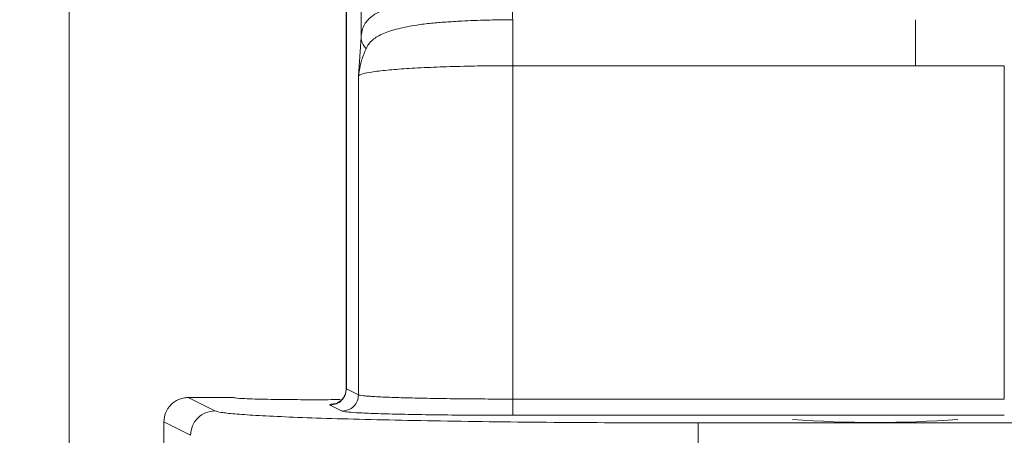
# Model space of a CAD drawing. Header units: inches. Extents: x 0.3 to 33.9, y 0.2 to 21.7.
# Tile 14 of 20: x 20.3 to 22.7, y 7 to 8. Entities that reach past the tile are written whole.
import ezdxf

# ---------------------------------------------------------------- set-up
doc = ezdxf.new("R2010")
doc.units = ezdxf.units.IN
doc.header["$MEASUREMENT"] = 0
doc.layers.add('SLD-0', color=7, linetype='Continuous', lineweight=15)
doc.styles.add('SLDTEXTSTYLE0', font='TXT', dxfattribs={"width": 0.75})
doc.dimstyles.new('SLDDIMSTYLE0', dxfattribs={"dimtxt": 0.25, "dimasz": 0.13, "dimexe": 0, "dimexo": 0.0625, "dimgap": 0.0625, "dimtad": 0, "dimtih": 1, "dimtoh": 1, "dimdec": 4, "dimrnd": 1e-09, "dimzin": 12, "dimdsep": 46, "dimtxsty": 'SLDTEXTSTYLE0', "dimsah": 1, "dimcen": 0.09, "dimadec": 0, "dimazin": 3, "dimtfac": 1, "dimtdec": 4, "dimtofl": 0, "dimtmove": 0, "dimatfit": 3, "dimfxl": 1, "dimfrac": 2, "dimtolj": 1, "dimtzin": 12, "dimarcsym": 0})

# ---------------------------------------------------------------- blocks, each defined once
blk = doc.blocks.new('*D9')
at = {"layer": 'SLD-0'}
for p, q in [((24.1511, 14.648), (16.135, 14.648)), ((16.26, 14.648), (16.26, 10.4804)), ((15.7809, 10.1064), (15.7301, 10.1064)), ((15.7301, 10.1064), (15.7301, 9.7095)), ((16.7391, 10.1064), (16.7899, 10.1064)), ((16.7899, 10.1064), (16.7899, 9.7095)), ((15.7301, 9.7095), (15.7809, 9.7095)), ((16.7899, 9.7095), (16.7391, 9.7095)), ((16.26, 5.4912), (16.26, 9.6587)), ((23.753, 5.4912), (16.135, 5.4912))]:
    blk.add_line(p, q, dxfattribs=at)
for points in [[(16.26, 14.648), (16.24, 14.518), (16.28, 14.518)], [(16.26, 5.4912), (16.28, 5.6212), (16.24, 5.6212)]]:
    blk.add_solid(points, dxfattribs=at)
at = {"layer": 'SLD-0', "char_height": 0.25, "attachment_point": 1, "style": 'SLDTEXTSTYLE0'}
for s, insert in [('9.16', (15.8352, 10.4794, 0.0039)), ('232.6', (15.8444, 10.0318, 0.0039))]:
    blk.add_mtext(s, dxfattribs=dict(at, insert=insert))
blk = doc.blocks.new('*D10')
at = {"layer": 'SLD-0'}
for p, q in [((24.1511, 14.648), (18.0247, 14.648)), ((18.1497, 14.648), (18.1497, 11.1004)), ((17.6706, 10.7264), (17.6199, 10.7264)), ((17.6199, 10.7264), (17.6199, 10.3295)), ((18.6288, 10.7264), (18.6796, 10.7264)), ((18.6796, 10.7264), (18.6796, 10.3295)), ((17.6199, 10.3295), (17.6706, 10.3295)), ((18.6796, 10.3295), (18.6288, 10.3295)), ((18.1497, 6.7312), (18.1497, 10.2787)), ((21.9421, 6.7312), (18.0247, 6.7312))]:
    blk.add_line(p, q, dxfattribs=at)
for points in [[(18.1497, 14.648), (18.1297, 14.518), (18.1697, 14.518)], [(18.1497, 6.7312), (18.1697, 6.8612), (18.1297, 6.8612)]]:
    blk.add_solid(points, dxfattribs=at)
at = {"layer": 'SLD-0', "char_height": 0.25, "attachment_point": 1, "style": 'SLDTEXTSTYLE0'}
for s, insert in [('7.92', (17.7249, 11.0994, 0.0039)), ('201.1', (17.7341, 10.6518, 0.0039))]:
    blk.add_mtext(s, dxfattribs=dict(at, insert=insert))
blk = doc.blocks.new('*D11')
at = {"layer": 'SLD-0'}
for p, q in [((20.4448, 8.5977), (20.4448, 2.8465)), ((23.803, 6.9007), (23.803, 2.8465)), ((21.7372, 3.0083), (21.6864, 3.0083)), ((21.6864, 3.0083), (21.6864, 2.6114)), ((22.5107, 3.0083), (22.5614, 3.0083)), ((22.5614, 3.0083), (22.5614, 2.6114)), ((20.4448, 2.9715), (21.5976, 2.9715)), ((23.803, 2.9715), (22.6503, 2.9715)), ((21.6864, 2.6114), (21.7372, 2.6114)), ((22.5614, 2.6114), (22.5107, 2.6114))]:
    blk.add_line(p, q, dxfattribs=at)
for points in [[(20.4448, 2.9715), (20.5748, 2.9515), (20.5748, 2.9915)], [(23.803, 2.9715), (23.673, 2.9915), (23.673, 2.9515)]]:
    blk.add_solid(points, dxfattribs=at)
at = {"layer": 'SLD-0', "char_height": 0.25, "attachment_point": 1, "style": 'SLDTEXTSTYLE0'}
for s, insert in [('3.36', (21.6991, 3.3813, -1.4942)), ('85.3', (21.8007, 2.9337, -1.4942))]:
    blk.add_mtext(s, dxfattribs=dict(at, insert=insert))

msp = doc.modelspace()

# ---------------------------------------------------------------- linework, layer by layer
at = {"color": 7, "linetype": 'Continuous', "lineweight": 15}
for p, q in [((21.16302, 8.16853), (21.16302, 7.93192)), ((21.12651, 8.14405), (21.12651, 7.06329)), ((21.12703, 8.14379), (21.12703, 7.06721)), ((21.15673, 7.83677), (21.16302, 7.93192)), ((21.53621, 7.8616), (22.74544, 7.8616)), ((21.53621, 7.04194), (21.53621, 7.8616)), ((22.74544, 7.04194), (22.74544, 7.8616)), ((21.15673, 7.05237), (21.15673, 7.83677)), ((21.12703, 7.06721), (21.15673, 7.05237)), ((20.84953, 7.04566), (20.73803, 7.04566)), ((20.80374, 7.01283), (20.73803, 7.04566)), ((20.84953, 7.04581), (20.84953, 7.04566)), ((21.11679, 7.01238), (21.08708, 7.02722)), ((22.74544, 7.04194), (21.53621, 7.04194)), ((22.74544, 7.00196), (21.53621, 7.00196)), ((20.74382, 6.95285), (20.67803, 6.98572)), ((20.67803, 6.73117), (20.67803, 6.98572)), ((25.61395, 6.9833), (21.99211, 6.9833))]:
    msp.add_line(p, q, dxfattribs=at)
at = {"color": 8, "linetype": 'Continuous', "lineweight": 15}
msp.add_line((22.52695, 7.8616), (22.52695, 7.97474), dxfattribs=at)
at = {"color": 7, "linetype": 'Continuous', "lineweight": 15}
msp.add_arc((22.42803, 9.81862), 2.83428, 265.88265, 274.11735, dxfattribs=at)
for points, knots in [([(21.16302, 7.93192), (21.16375, 7.93743), (21.16529, 7.949), (21.17108, 7.96277), (21.17999, 7.97506), (21.19309, 7.98625), (21.21205, 7.99664), (21.23843, 8.00598), (21.27518, 8.01454), (21.32537, 8.02179), (21.38922, 8.0271), (21.46058, 8.03039), (21.51004, 8.03098), (21.53503, 8.03129)], [0, 0, 0, 0, 0.0579426, 0.1216755, 0.181869, 0.2455387, 0.3241256, 0.4077994, 0.4967193, 0.616055, 0.745644, 0.8714751, 1, 1, 1, 1]), ([(21.53503, 8.03129), (21.53509, 8.02513), (21.5352, 8.01282), (21.53548, 7.99616), (21.53583, 7.98247), (21.53609, 7.97731), (21.53621, 7.97472)], [0, 0, 0, 0, 0.2500694, 0.5, 0.7499306, 1, 1, 1, 1]), ([(21.53621, 7.97472), (21.52438, 7.97463), (21.50301, 7.97447), (21.47126, 7.97379), (21.44107, 7.97278), (21.40706, 7.97112), (21.37172, 7.96911), (21.33466, 7.96615), (21.29447, 7.96104), (21.25328, 7.95293), (21.22304, 7.94385), (21.20344, 7.93371), (21.19136, 7.92505), (21.18187, 7.9154), (21.17747, 7.90717), (21.17543, 7.90334)], [0, 0, 0, 0, 0.0689087, 0.1244724, 0.1868336, 0.249299, 0.3327165, 0.4117145, 0.5002568, 0.6262362, 0.7523283, 0.8167431, 0.8763726, 0.9423964, 1, 1, 1, 1]), ([(21.15673, 7.83677), (21.15878, 7.84959), (21.16242, 7.87229), (21.17148, 7.89392), (21.17543, 7.90334)], [0, 0, 0, 0, 0.5644683, 1, 1, 1, 1]), ([(21.53621, 7.8616), (21.51309, 7.86151), (21.46623, 7.86133), (21.39742, 7.85992), (21.33186, 7.85767), (21.28351, 7.8551), (21.24973, 7.85267), (21.22696, 7.85069), (21.20614, 7.84847), (21.18523, 7.84563), (21.16475, 7.84173), (21.15963, 7.83856), (21.15673, 7.83677)], [0, 0, 0, 0, 0.1200646, 0.2433214, 0.3697878, 0.49948, 0.5598386, 0.6232342, 0.6896676, 0.7591393, 0.8642527, 1, 1, 1, 1]), ([(21.12653, 7.06775), (21.12613, 7.06356), (21.12528, 7.0549), (21.12002, 7.04535), (21.11457, 7.03909), (21.10974, 7.03518), (21.1049, 7.03239), (21.10083, 7.03074), (21.09825, 7.03012), (21.09841, 7.03014), (21.09848, 7.03015)], [0, 0, 0, 0, 0.1447361, 0.2995083, 0.3850998, 0.4786527, 0.5847954, 0.7117129, 0.8720685, 1, 1, 1, 1]), ([(21.15673, 7.05237), (21.15789, 7.05197), (21.16006, 7.05122), (21.16798, 7.05017), (21.17758, 7.04927), (21.19479, 7.04802), (21.22445, 7.04653), (21.27387, 7.04489), (21.33187, 7.04359), (21.39742, 7.04265), (21.46623, 7.04206), (21.51309, 7.04198), (21.53621, 7.04194)], [0, 0, 0, 0, 0.07173535, 0.13580212, 0.19219816, 0.24092159, 0.37658012, 0.50018669, 0.62991258, 0.75645523, 0.87981687, 1, 1, 1, 1]), ([(20.67803, 6.98572), (20.67894, 6.9936), (20.68075, 7.0093), (20.69437, 7.02888), (20.71046, 7.03986), (20.72546, 7.04488), (20.73376, 7.0454), (20.73803, 7.04566)], [0, 0, 0, 0, 0.2507334, 0.499136, 0.7346555, 0.8637239, 1, 1, 1, 1]), ([(20.84953, 7.04566), (20.85224, 7.04499), (20.85643, 7.04396), (20.8818, 7.04272), (20.90806, 7.04187), (20.94068, 7.04117), (20.98797, 7.04054), (21.04799, 7.04018), (21.09223, 7.04049), (21.11166, 7.04062)], [0, 0, 0, 0, 0.2016981, 0.3102692, 0.4211372, 0.5319975, 0.6405471, 0.8421809, 1, 1, 1, 1]), ([(21.08708, 7.02722), (21.08606, 7.02817), (21.08482, 7.02933), (21.10007, 7.0304), (21.10282, 7.03059)], [0, 0, 0, 0, 0.8192032, 1, 1, 1, 1]), ([(20.80374, 7.01283), (20.80781, 7.0116), (20.81606, 7.00911), (20.85039, 7.00541), (20.90223, 7.00173), (20.97359, 6.99817), (21.06368, 6.99482), (21.17056, 6.99179), (21.29177, 6.98915), (21.42432, 6.98697), (21.56391, 6.98529), (21.70688, 6.98413), (21.84978, 6.98342), (21.94512, 6.98334), (21.99211, 6.9833)], [0, 0, 0, 0, 0.07803454, 0.15831419, 0.24071006, 0.326281, 0.41279174, 0.50005352, 0.58730119, 0.6738003, 0.75936371, 0.84172729, 0.92198689, 1, 1, 1, 1]), ([(21.53621, 7.00196), (21.51133, 7.00199), (21.46018, 7.00206), (21.38426, 7.00263), (21.31107, 7.00359), (21.24521, 7.00493), (21.19066, 7.00658), (21.15058, 7.00844), (21.12469, 7.0104), (21.11937, 7.01173), (21.11679, 7.01238)], [0, 0, 0, 0, 0.117056, 0.2406517, 0.3690304, 0.4999463, 0.630871, 0.7592742, 0.882905, 1, 1, 1, 1])]:
    msp.add_open_spline(points, degree=3, knots=knots, dxfattribs=at)
for points in [[(21.53621, 7.97472), (21.53621, 7.96958), (21.53621, 7.95929), (21.53621, 7.93184), (21.53621, 7.89855), (21.53621, 7.87392), (21.53621, 7.8616)], [(21.16302, 7.93192), (21.16372, 7.9268), (21.16512, 7.91654), (21.17199, 7.90774), (21.17543, 7.90334)], [(21.12703, 7.06721), (21.12642, 7.06197), (21.12521, 7.0515), (21.11597, 7.03829), (21.10277, 7.02904), (21.09231, 7.02783), (21.08708, 7.02722)], [(21.11679, 7.01238), (21.12202, 7.01299), (21.13248, 7.0142), (21.14567, 7.02345), (21.15491, 7.03666), (21.15613, 7.04713), (21.15673, 7.05237)], [(21.53621, 7.00196), (21.53621, 7.00267), (21.53621, 7.0041), (21.53621, 7.0134), (21.53621, 7.02648), (21.53621, 7.03679), (21.53621, 7.04194)], [(20.74382, 6.95285), (20.74473, 6.9607), (20.74655, 6.97641), (20.76041, 6.99622), (20.7802, 7.01009), (20.79589, 7.01192), (20.80374, 7.01283)], [(21.99211, 6.9833), (21.99211, 6.98222), (21.99211, 6.98008), (21.99211, 6.96613), (21.99211, 6.94651), (21.99211, 6.93105), (21.99211, 6.92332)]]:
    msp.add_open_spline(points, degree=3, dxfattribs=at)

# ---------------------------------------------------------------- dimensions: what is measured, and where the dimension line sits
at = {"layer": 'SLD-0'}
for base, p1, p2, picture, middle in [((16.25998, 14.64799), (23.80303, 5.49117), (24.20115, 14.64799), '*D9', (16.25998, 10.06958)), ((18.14974, 6.73117), (24.20115, 14.64799), (21.99211, 6.73117), '*D10', (18.14974, 10.68958))]:
    dim = msp.add_linear_dim(base=base, p1=p1, p2=p2, angle=90, dimstyle='SLDDIMSTYLE0', dxfattribs=at)
    dim.commit()
    dim.dimension.update_dxf_attribs({"geometry": picture, "text_midpoint": middle, "dimtype": 160})
dim = msp.add_linear_dim(base=(20.44481, 2.97148), p1=(23.80303, 6.95067), p2=(20.44481, 8.6477), dimstyle='SLDDIMSTYLE0', dxfattribs=at)
dim.commit()
dim.dimension.update_dxf_attribs({"geometry": '*D11', "text_midpoint": (22.12392, 2.97148), "dimtype": 160})

doc.saveas('drawing.dxf')
